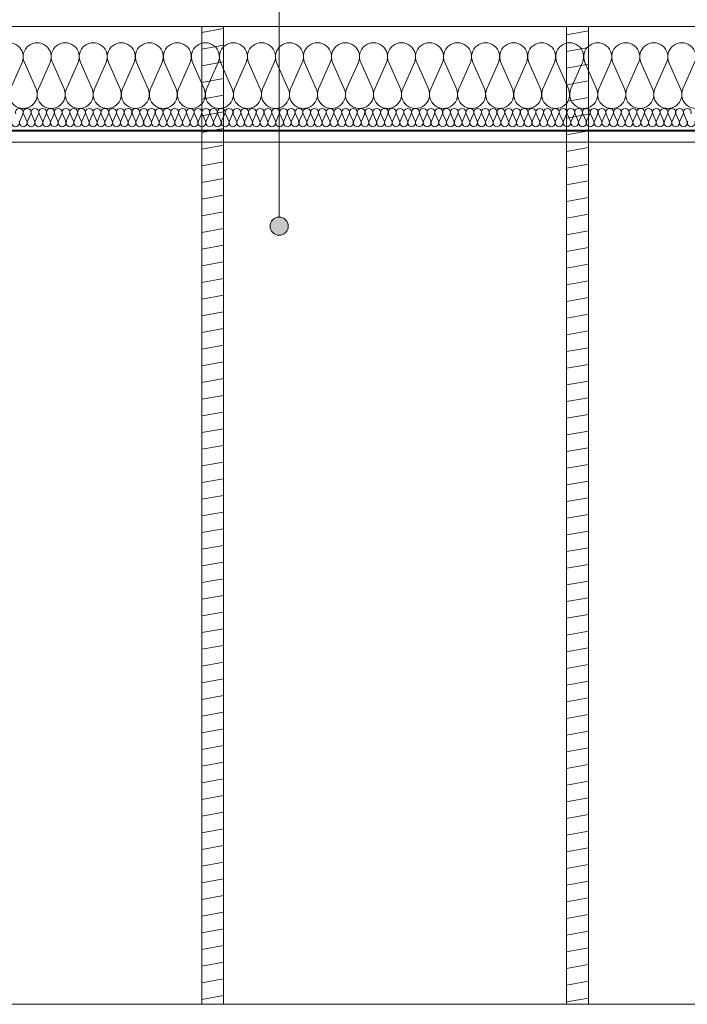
# Model space of a CAD drawing. Extents: x 5465377 to 5465550, y 5925276 to 5925338.
# Tile 167 of 182: x 5465456.18 to 5465458.01, y 5925333.24 to 5925335.93. Entities that reach past the tile are written whole.
import ezdxf

# ---------------------------------------------------------------- set-up
doc = ezdxf.new("R2010")
doc.units = 0
doc.header["$MEASUREMENT"] = 0
for name, color, linetype, lineweight in [('0_Nr_Pióra__141', 7, 'Continuous', 0), ('0_Nr_pióra__141_Nr_Pióra__141', 7, 'Continuous', 0), ('____rosliny_Nr_Pióra__141', 7, 'Continuous', 0), ('_ARCH_Sciany_Nr_Pióra__1', 7, 'Continuous', 13), ('_ARCH_Sciany_Nr_Pióra__141', 7, 'Continuous', 0)]:
    doc.layers.add(name, color=color, linetype=linetype, lineweight=lineweight)
pattern_1 = [(10, (5464021.330723, 5925651.47357), (-0.0078141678, 0.0443163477), [])]

# ---------------------------------------------------------------- blocks, each defined once
blk = doc.blocks.new('Izolacja cieplna 12_62', base_point=(5465463.6347, 5925335.6906))
at = {"layer": '____rosliny_Nr_Pióra__141', "linetype": 'Continuous'}
for p, q in [((5465456.1822, 5925335.8169), (5465456.1502, 5925335.7442)), ((5465456.2206, 5925335.7442), (5465456.1886, 5925335.8169)), ((5465456.259, 5925335.8169), (5465456.227, 5925335.7442)), ((5465456.2974, 5925335.7442), (5465456.2654, 5925335.8169)), ((5465456.3358, 5925335.8169), (5465456.3038, 5925335.7442)), ((5465456.3742, 5925335.7442), (5465456.3422, 5925335.8169)), ((5465456.4126, 5925335.8169), (5465456.3806, 5925335.7442)), ((5465456.451, 5925335.7442), (5465456.419, 5925335.8169)), ((5465456.4894, 5925335.8169), (5465456.4574, 5925335.7442)), ((5465456.5278, 5925335.7442), (5465456.4958, 5925335.8169)), ((5465456.5662, 5925335.8169), (5465456.5342, 5925335.7442)), ((5465456.6046, 5925335.7442), (5465456.5726, 5925335.8169)), ((5465456.643, 5925335.8169), (5465456.611, 5925335.7442)), ((5465456.6814, 5925335.7442), (5465456.6494, 5925335.8169)), ((5465456.7198, 5925335.8169), (5465456.6878, 5925335.7442)), ((5465456.7582, 5925335.7442), (5465456.7262, 5925335.8169)), ((5465456.7966, 5925335.8169), (5465456.7646, 5925335.7442)), ((5465456.835, 5925335.7442), (5465456.803, 5925335.8169)), ((5465456.8734, 5925335.8169), (5465456.8414, 5925335.7442)), ((5465456.9118, 5925335.7442), (5465456.8798, 5925335.8169)), ((5465456.9502, 5925335.8169), (5465456.9182, 5925335.7442)), ((5465456.9886, 5925335.7442), (5465456.9566, 5925335.8169)), ((5465457.027, 5925335.8169), (5465456.995, 5925335.7442)), ((5465457.0654, 5925335.7442), (5465457.0334, 5925335.8169)), ((5465457.1038, 5925335.8169), (5465457.0718, 5925335.7442)), ((5465457.1422, 5925335.7442), (5465457.1102, 5925335.8169)), ((5465457.1806, 5925335.8169), (5465457.1486, 5925335.7442)), ((5465457.219, 5925335.7442), (5465457.187, 5925335.8169)), ((5465457.2574, 5925335.8169), (5465457.2254, 5925335.7442)), ((5465457.2958, 5925335.7442), (5465457.2638, 5925335.8169)), ((5465457.3341, 5925335.8169), (5465457.3022, 5925335.7442)), ((5465457.3725, 5925335.7442), (5465457.3406, 5925335.8169)), ((5465457.4109, 5925335.8169), (5465457.379, 5925335.7442)), ((5465457.4493, 5925335.7442), (5465457.4174, 5925335.8169)), ((5465457.4877, 5925335.8169), (5465457.4558, 5925335.7442)), ((5465457.5261, 5925335.7442), (5465457.4942, 5925335.8169)), ((5465457.5645, 5925335.8169), (5465457.5326, 5925335.7442)), ((5465457.6029, 5925335.7442), (5465457.571, 5925335.8169)), ((5465457.6413, 5925335.8169), (5465457.6094, 5925335.7442)), ((5465457.6797, 5925335.7442), (5465457.6478, 5925335.8169)), ((5465457.7181, 5925335.8169), (5465457.6862, 5925335.7442)), ((5465457.7565, 5925335.7442), (5465457.7246, 5925335.8169)), ((5465457.7949, 5925335.8169), (5465457.763, 5925335.7442)), ((5465457.8333, 5925335.7442), (5465457.8014, 5925335.8169)), ((5465457.8717, 5925335.8169), (5465457.8398, 5925335.7442)), ((5465457.9101, 5925335.7442), (5465457.8782, 5925335.8169)), ((5465457.9485, 5925335.8169), (5465457.9166, 5925335.7442)), ((5465457.9869, 5925335.7442), (5465457.955, 5925335.8169)), ((5465458.0253, 5925335.8169), (5465457.9934, 5925335.7442))]:
    blk.add_line(p, q, dxfattribs=at)
for centre, start_param, end_param in [((5465456.147, 5925335.8323), 2.728799, 6.695979), ((5465456.2238, 5925335.8323), 2.728799, 6.695979), ((5465456.3006, 5925335.8323), 2.728799, 6.695979), ((5465456.3774, 5925335.8323), 2.728799, 6.695979), ((5465456.4542, 5925335.8323), 2.728799, 6.695979), ((5465456.531, 5925335.8323), 2.728799, 6.695979), ((5465456.6078, 5925335.8323), 2.728799, 6.695979), ((5465456.6846, 5925335.8323), 2.728799, 6.695979), ((5465456.7614, 5925335.8323), 2.728799, 6.695979), ((5465456.8382, 5925335.8323), 2.728799, 6.695979), ((5465456.915, 5925335.8323), 2.728799, 6.695979), ((5465456.9918, 5925335.8323), 2.728799, 6.695979), ((5465457.0686, 5925335.8323), 2.728799, 6.695979), ((5465457.1454, 5925335.8323), 2.728799, 6.695979), ((5465457.2222, 5925335.8323), 2.728799, 6.695979), ((5465457.299, 5925335.8323), 2.728799, 6.695979), ((5465457.3758, 5925335.8323), 2.728799, 6.695979), ((5465457.4526, 5925335.8323), 2.728799, 6.695979), ((5465457.5294, 5925335.8323), 2.728799, 6.695979), ((5465457.6062, 5925335.8323), 2.728799, 6.695979), ((5465457.683, 5925335.8323), 2.728799, 6.695979), ((5465457.7598, 5925335.8323), 2.728799, 6.695979), ((5465457.8366, 5925335.8323), 2.728799, 6.695979), ((5465457.9134, 5925335.8323), 2.728799, 6.695979), ((5465457.9902, 5925335.8323), 2.728799, 6.695979), ((5465456.1854, 5925335.7288), 5.870392, 9.837571), ((5465456.2622, 5925335.7288), 5.870392, 9.837571), ((5465456.339, 5925335.7288), 5.870392, 9.837571), ((5465456.4158, 5925335.7288), 5.870392, 9.837571), ((5465456.4926, 5925335.7288), 5.870392, 9.837571), ((5465456.5694, 5925335.7288), 5.870392, 9.837571), ((5465456.6462, 5925335.7288), 5.870392, 9.837571), ((5465456.723, 5925335.7288), 5.870392, 9.837571), ((5465456.7998, 5925335.7288), 5.870392, 9.837571), ((5465456.8766, 5925335.7288), 5.870392, 9.837571), ((5465456.9534, 5925335.7288), 5.870392, 9.837571), ((5465457.0302, 5925335.7288), 5.870392, 9.837571), ((5465457.107, 5925335.7288), 5.870392, 9.837571), ((5465457.1838, 5925335.7288), 5.870392, 9.837571), ((5465457.2606, 5925335.7288), 5.870392, 9.837571), ((5465457.3374, 5925335.7288), 5.870392, 9.837571), ((5465457.4142, 5925335.7288), 5.870392, 9.837571), ((5465457.491, 5925335.7288), 5.870392, 9.837571), ((5465457.5678, 5925335.7288), 5.870392, 9.837571), ((5465457.6446, 5925335.7288), 5.870392, 9.837571), ((5465457.7214, 5925335.7288), 5.870392, 9.837571), ((5465457.7982, 5925335.7288), 5.870392, 9.837571), ((5465457.875, 5925335.7288), 5.870392, 9.837571), ((5465457.9518, 5925335.7288), 5.870392, 9.837571), ((5465458.0286, 5925335.7288), 5.870392, 9.837571)]:
    blk.add_ellipse(centre, major_axis=(-0.0384, 0), ratio=0.996966, start_param=start_param, end_param=end_param, dxfattribs=at)
blk = doc.blocks.new('Izolacja cieplna 12_76', base_point=(5465463.6347, 5925335.6406))
at = {"layer": '____rosliny_Nr_Pióra__141', "linetype": 'Continuous'}
for p, q in [((5465456.1847, 5925335.6757), (5465456.1758, 5925335.6555)), ((5465456.1953, 5925335.6555), (5465456.1865, 5925335.6757)), ((5465456.206, 5925335.6757), (5465456.1971, 5925335.6555)), ((5465456.2166, 5925335.6555), (5465456.2078, 5925335.6757)), ((5465456.2273, 5925335.6757), (5465456.2184, 5925335.6555)), ((5465456.2379, 5925335.6555), (5465456.2291, 5925335.6757)), ((5465456.2486, 5925335.6757), (5465456.2397, 5925335.6555)), ((5465456.2592, 5925335.6555), (5465456.2503, 5925335.6757)), ((5465456.2698, 5925335.6757), (5465456.261, 5925335.6555)), ((5465456.2805, 5925335.6555), (5465456.2716, 5925335.6757)), ((5465456.2911, 5925335.6757), (5465456.2823, 5925335.6555)), ((5465456.3018, 5925335.6555), (5465456.2929, 5925335.6757)), ((5465456.3124, 5925335.6757), (5465456.3035, 5925335.6555)), ((5465456.323, 5925335.6555), (5465456.3142, 5925335.6757)), ((5465456.3337, 5925335.6757), (5465456.3248, 5925335.6555)), ((5465456.3443, 5925335.6555), (5465456.3355, 5925335.6757)), ((5465456.355, 5925335.6757), (5465456.3461, 5925335.6555)), ((5465456.3656, 5925335.6555), (5465456.3568, 5925335.6757)), ((5465456.3763, 5925335.6757), (5465456.3674, 5925335.6555)), ((5465456.3869, 5925335.6555), (5465456.378, 5925335.6757)), ((5465456.3975, 5925335.6757), (5465456.3887, 5925335.6555)), ((5465456.4082, 5925335.6555), (5465456.3993, 5925335.6757)), ((5465456.4188, 5925335.6757), (5465456.41, 5925335.6555)), ((5465456.4295, 5925335.6555), (5465456.4206, 5925335.6757)), ((5465456.4401, 5925335.6757), (5465456.4312, 5925335.6555)), ((5465456.4507, 5925335.6555), (5465456.4419, 5925335.6757)), ((5465456.4614, 5925335.6757), (5465456.4525, 5925335.6555)), ((5465456.472, 5925335.6555), (5465456.4632, 5925335.6757)), ((5465456.4827, 5925335.6757), (5465456.4738, 5925335.6555)), ((5465456.4933, 5925335.6555), (5465456.4845, 5925335.6757)), ((5465456.504, 5925335.6757), (5465456.4951, 5925335.6555)), ((5465456.5146, 5925335.6555), (5465456.5057, 5925335.6757)), ((5465456.5252, 5925335.6757), (5465456.5164, 5925335.6555)), ((5465456.5359, 5925335.6555), (5465456.527, 5925335.6757)), ((5465456.5465, 5925335.6757), (5465456.5377, 5925335.6555)), ((5465456.5572, 5925335.6555), (5465456.5483, 5925335.6757)), ((5465456.5678, 5925335.6757), (5465456.5589, 5925335.6555)), ((5465456.5784, 5925335.6555), (5465456.5696, 5925335.6757)), ((5465456.5891, 5925335.6757), (5465456.5802, 5925335.6555)), ((5465456.5997, 5925335.6555), (5465456.5909, 5925335.6757)), ((5465456.6104, 5925335.6757), (5465456.6015, 5925335.6555)), ((5465456.621, 5925335.6555), (5465456.6122, 5925335.6757)), ((5465456.6317, 5925335.6757), (5465456.6228, 5925335.6555)), ((5465456.6423, 5925335.6555), (5465456.6334, 5925335.6757)), ((5465456.6529, 5925335.6757), (5465456.6441, 5925335.6555)), ((5465456.6636, 5925335.6555), (5465456.6547, 5925335.6757)), ((5465456.6742, 5925335.6757), (5465456.6654, 5925335.6555)), ((5465456.6849, 5925335.6555), (5465456.676, 5925335.6757)), ((5465456.6955, 5925335.6757), (5465456.6866, 5925335.6555)), ((5465456.7061, 5925335.6555), (5465456.6973, 5925335.6757)), ((5465456.7168, 5925335.6757), (5465456.7079, 5925335.6555)), ((5465456.7274, 5925335.6555), (5465456.7186, 5925335.6757)), ((5465456.7381, 5925335.6757), (5465456.7292, 5925335.6555)), ((5465456.7487, 5925335.6555), (5465456.7399, 5925335.6757)), ((5465456.7593, 5925335.6757), (5465456.7505, 5925335.6555)), ((5465456.77, 5925335.6555), (5465456.7611, 5925335.6757)), ((5465456.7806, 5925335.6757), (5465456.7718, 5925335.6555)), ((5465456.7913, 5925335.6555), (5465456.7824, 5925335.6757)), ((5465456.8019, 5925335.6757), (5465456.7931, 5925335.6555)), ((5465456.8126, 5925335.6555), (5465456.8037, 5925335.6757)), ((5465456.8232, 5925335.6757), (5465456.8143, 5925335.6555)), ((5465456.8338, 5925335.6555), (5465456.825, 5925335.6757)), ((5465456.8445, 5925335.6757), (5465456.8356, 5925335.6555)), ((5465456.8551, 5925335.6555), (5465456.8463, 5925335.6757)), ((5465456.8658, 5925335.6757), (5465456.8569, 5925335.6555)), ((5465456.8764, 5925335.6555), (5465456.8676, 5925335.6757)), ((5465456.887, 5925335.6757), (5465456.8782, 5925335.6555)), ((5465456.8977, 5925335.6555), (5465456.8888, 5925335.6757)), ((5465456.9083, 5925335.6757), (5465456.8995, 5925335.6555)), ((5465456.919, 5925335.6555), (5465456.9101, 5925335.6757)), ((5465456.9296, 5925335.6757), (5465456.9208, 5925335.6555)), ((5465456.9403, 5925335.6555), (5465456.9314, 5925335.6757)), ((5465456.9509, 5925335.6757), (5465456.942, 5925335.6555)), ((5465456.9615, 5925335.6555), (5465456.9527, 5925335.6757)), ((5465456.9722, 5925335.6757), (5465456.9633, 5925335.6555)), ((5465456.9828, 5925335.6555), (5465456.974, 5925335.6757)), ((5465456.9935, 5925335.6757), (5465456.9846, 5925335.6555)), ((5465457.0041, 5925335.6555), (5465456.9953, 5925335.6757)), ((5465457.0147, 5925335.6757), (5465457.0059, 5925335.6555)), ((5465457.0254, 5925335.6555), (5465457.0165, 5925335.6757)), ((5465457.036, 5925335.6757), (5465457.0272, 5925335.6555)), ((5465457.0467, 5925335.6555), (5465457.0378, 5925335.6757)), ((5465457.0573, 5925335.6757), (5465457.0485, 5925335.6555)), ((5465457.068, 5925335.6555), (5465457.0591, 5925335.6757)), ((5465457.0786, 5925335.6757), (5465457.0697, 5925335.6555)), ((5465457.0892, 5925335.6555), (5465457.0804, 5925335.6757)), ((5465457.0999, 5925335.6757), (5465457.091, 5925335.6555)), ((5465457.1105, 5925335.6555), (5465457.1017, 5925335.6757)), ((5465457.1212, 5925335.6757), (5465457.1123, 5925335.6555)), ((5465457.1318, 5925335.6555), (5465457.123, 5925335.6757)), ((5465457.1424, 5925335.6757), (5465457.1336, 5925335.6555)), ((5465457.1531, 5925335.6555), (5465457.1442, 5925335.6757)), ((5465457.1637, 5925335.6757), (5465457.1549, 5925335.6555)), ((5465457.1744, 5925335.6555), (5465457.1655, 5925335.6757)), ((5465457.185, 5925335.6757), (5465457.1762, 5925335.6555)), ((5465457.1957, 5925335.6555), (5465457.1868, 5925335.6757)), ((5465457.2063, 5925335.6757), (5465457.1974, 5925335.6555)), ((5465457.2169, 5925335.6555), (5465457.2081, 5925335.6757)), ((5465457.2276, 5925335.6757), (5465457.2187, 5925335.6555)), ((5465457.2382, 5925335.6555), (5465457.2294, 5925335.6757)), ((5465457.2489, 5925335.6757), (5465457.24, 5925335.6555)), ((5465457.2595, 5925335.6555), (5465457.2507, 5925335.6757)), ((5465457.2701, 5925335.6757), (5465457.2613, 5925335.6555)), ((5465457.2808, 5925335.6555), (5465457.2719, 5925335.6757)), ((5465457.2914, 5925335.6757), (5465457.2826, 5925335.6555)), ((5465457.3021, 5925335.6555), (5465457.2932, 5925335.6757)), ((5465457.3127, 5925335.6757), (5465457.3039, 5925335.6555)), ((5465457.3234, 5925335.6555), (5465457.3145, 5925335.6757)), ((5465457.334, 5925335.6757), (5465457.3251, 5925335.6555)), ((5465457.3446, 5925335.6555), (5465457.3358, 5925335.6757)), ((5465457.3553, 5925335.6757), (5465457.3464, 5925335.6555)), ((5465457.3659, 5925335.6555), (5465457.3571, 5925335.6757)), ((5465457.3766, 5925335.6757), (5465457.3677, 5925335.6555)), ((5465457.3872, 5925335.6555), (5465457.3784, 5925335.6757)), ((5465457.3978, 5925335.6757), (5465457.389, 5925335.6555)), ((5465457.4085, 5925335.6555), (5465457.3996, 5925335.6757)), ((5465457.4191, 5925335.6757), (5465457.4103, 5925335.6555)), ((5465457.4298, 5925335.6555), (5465457.4209, 5925335.6757)), ((5465457.4404, 5925335.6757), (5465457.4316, 5925335.6555)), ((5465457.4511, 5925335.6555), (5465457.4422, 5925335.6757)), ((5465457.4617, 5925335.6757), (5465457.4528, 5925335.6555)), ((5465457.4723, 5925335.6555), (5465457.4635, 5925335.6757)), ((5465457.483, 5925335.6757), (5465457.4741, 5925335.6555)), ((5465457.4936, 5925335.6555), (5465457.4848, 5925335.6757)), ((5465457.5043, 5925335.6757), (5465457.4954, 5925335.6555)), ((5465457.5149, 5925335.6555), (5465457.5061, 5925335.6757)), ((5465457.5255, 5925335.6757), (5465457.5167, 5925335.6555)), ((5465457.5362, 5925335.6555), (5465457.5273, 5925335.6757)), ((5465457.5468, 5925335.6757), (5465457.538, 5925335.6555)), ((5465457.5575, 5925335.6555), (5465457.5486, 5925335.6757)), ((5465457.5681, 5925335.6757), (5465457.5593, 5925335.6555)), ((5465457.5788, 5925335.6555), (5465457.5699, 5925335.6757)), ((5465457.5894, 5925335.6757), (5465457.5805, 5925335.6555)), ((5465457.6, 5925335.6555), (5465457.5912, 5925335.6757)), ((5465457.6107, 5925335.6757), (5465457.6018, 5925335.6555)), ((5465457.6213, 5925335.6555), (5465457.6125, 5925335.6757)), ((5465457.632, 5925335.6757), (5465457.6231, 5925335.6555)), ((5465457.6426, 5925335.6555), (5465457.6338, 5925335.6757)), ((5465457.6532, 5925335.6757), (5465457.6444, 5925335.6555)), ((5465457.6639, 5925335.6555), (5465457.655, 5925335.6757)), ((5465457.6745, 5925335.6757), (5465457.6657, 5925335.6555)), ((5465457.6852, 5925335.6555), (5465457.6763, 5925335.6757)), ((5465457.6958, 5925335.6757), (5465457.687, 5925335.6555)), ((5465457.7065, 5925335.6555), (5465457.6976, 5925335.6757)), ((5465457.7171, 5925335.6757), (5465457.7082, 5925335.6555)), ((5465457.7277, 5925335.6555), (5465457.7189, 5925335.6757)), ((5465457.7384, 5925335.6757), (5465457.7295, 5925335.6555)), ((5465457.749, 5925335.6555), (5465457.7402, 5925335.6757)), ((5465457.7597, 5925335.6757), (5465457.7508, 5925335.6555)), ((5465457.7703, 5925335.6555), (5465457.7615, 5925335.6757)), ((5465457.7809, 5925335.6757), (5465457.7721, 5925335.6555)), ((5465457.7916, 5925335.6555), (5465457.7827, 5925335.6757)), ((5465457.8022, 5925335.6757), (5465457.7934, 5925335.6555)), ((5465457.8129, 5925335.6555), (5465457.804, 5925335.6757)), ((5465457.8235, 5925335.6757), (5465457.8147, 5925335.6555)), ((5465457.8342, 5925335.6555), (5465457.8253, 5925335.6757)), ((5465457.8448, 5925335.6757), (5465457.8359, 5925335.6555)), ((5465457.8554, 5925335.6555), (5465457.8466, 5925335.6757)), ((5465457.8661, 5925335.6757), (5465457.8572, 5925335.6555)), ((5465457.8767, 5925335.6555), (5465457.8679, 5925335.6757)), ((5465457.8874, 5925335.6757), (5465457.8785, 5925335.6555)), ((5465457.898, 5925335.6555), (5465457.8892, 5925335.6757)), ((5465457.9086, 5925335.6757), (5465457.8998, 5925335.6555)), ((5465457.9193, 5925335.6555), (5465457.9104, 5925335.6757)), ((5465457.9299, 5925335.6757), (5465457.9211, 5925335.6555)), ((5465457.9406, 5925335.6555), (5465457.9317, 5925335.6757)), ((5465457.9512, 5925335.6757), (5465457.9424, 5925335.6555)), ((5465457.9619, 5925335.6555), (5465457.953, 5925335.6757)), ((5465457.9725, 5925335.6757), (5465457.9636, 5925335.6555)), ((5465457.9831, 5925335.6555), (5465457.9743, 5925335.6757)), ((5465457.9938, 5925335.6757), (5465457.9849, 5925335.6555)), ((5465458.0044, 5925335.6555), (5465457.9956, 5925335.6757))]:
    blk.add_line(p, q, dxfattribs=at)
for centre, start_param, end_param in [((5465456.175, 5925335.6799), 2.728799, 6.695979), ((5465456.1962, 5925335.6799), 2.728799, 6.695979), ((5465456.2175, 5925335.6799), 2.728799, 6.695979), ((5465456.2388, 5925335.6799), 2.728799, 6.695979), ((5465456.2601, 5925335.6799), 2.728799, 6.695979), ((5465456.2814, 5925335.6799), 2.728799, 6.695979), ((5465456.3027, 5925335.6799), 2.728799, 6.695979), ((5465456.3239, 5925335.6799), 2.728799, 6.695979), ((5465456.3452, 5925335.6799), 2.728799, 6.695979), ((5465456.3665, 5925335.6799), 2.728799, 6.695979), ((5465456.3878, 5925335.6799), 2.728799, 6.695979), ((5465456.4091, 5925335.6799), 2.728799, 6.695979), ((5465456.4304, 5925335.6799), 2.728799, 6.695979), ((5465456.4516, 5925335.6799), 2.728799, 6.695979), ((5465456.4729, 5925335.6799), 2.728799, 6.695979), ((5465456.4942, 5925335.6799), 2.728799, 6.695979), ((5465456.5155, 5925335.6799), 2.728799, 6.695979), ((5465456.5368, 5925335.6799), 2.728799, 6.695979), ((5465456.5581, 5925335.6799), 2.728799, 6.695979), ((5465456.5793, 5925335.6799), 2.728799, 6.695979), ((5465456.6006, 5925335.6799), 2.728799, 6.695979), ((5465456.6219, 5925335.6799), 2.728799, 6.695979), ((5465456.6432, 5925335.6799), 2.728799, 6.695979), ((5465456.6645, 5925335.6799), 2.728799, 6.695979), ((5465456.6858, 5925335.6799), 2.728799, 6.695979), ((5465456.707, 5925335.6799), 2.728799, 6.695979), ((5465456.7283, 5925335.6799), 2.728799, 6.695979), ((5465456.7496, 5925335.6799), 2.728799, 6.695979), ((5465456.7709, 5925335.6799), 2.728799, 6.695979), ((5465456.7922, 5925335.6799), 2.728799, 6.695979), ((5465456.8135, 5925335.6799), 2.728799, 6.695979), ((5465456.8347, 5925335.6799), 2.728799, 6.695979), ((5465456.856, 5925335.6799), 2.728799, 6.695979), ((5465456.8773, 5925335.6799), 2.728799, 6.695979), ((5465456.8986, 5925335.6799), 2.728799, 6.695979), ((5465456.9199, 5925335.6799), 2.728799, 6.695979), ((5465456.9412, 5925335.6799), 2.728799, 6.695979), ((5465456.9624, 5925335.6799), 2.728799, 6.695979), ((5465456.9837, 5925335.6799), 2.728799, 6.695979), ((5465457.005, 5925335.6799), 2.728799, 6.695979), ((5465457.0263, 5925335.6799), 2.728799, 6.695979), ((5465457.0476, 5925335.6799), 2.728799, 6.695979), ((5465457.0689, 5925335.6799), 2.728799, 6.695979), ((5465457.0901, 5925335.6799), 2.728799, 6.695979), ((5465457.1114, 5925335.6799), 2.728799, 6.695979), ((5465457.1327, 5925335.6799), 2.728799, 6.695979), ((5465457.154, 5925335.6799), 2.728799, 6.695979), ((5465457.1753, 5925335.6799), 2.728799, 6.695979), ((5465457.1966, 5925335.6799), 2.728799, 6.695979), ((5465457.2178, 5925335.6799), 2.728799, 6.695979), ((5465457.2391, 5925335.6799), 2.728799, 6.695979), ((5465457.2604, 5925335.6799), 2.728799, 6.695979), ((5465457.2817, 5925335.6799), 2.728799, 6.695979), ((5465457.303, 5925335.6799), 2.728799, 6.695979), ((5465457.3243, 5925335.6799), 2.728799, 6.695979), ((5465457.3455, 5925335.6799), 2.728799, 6.695979), ((5465457.3668, 5925335.6799), 2.728799, 6.695979), ((5465457.3881, 5925335.6799), 2.728799, 6.695979), ((5465457.4094, 5925335.6799), 2.728799, 6.695979), ((5465457.4307, 5925335.6799), 2.728799, 6.695979), ((5465457.4519, 5925335.6799), 2.728799, 6.695979), ((5465457.4732, 5925335.6799), 2.728799, 6.695979), ((5465457.4945, 5925335.6799), 2.728799, 6.695979), ((5465457.5158, 5925335.6799), 2.728799, 6.695979), ((5465457.5371, 5925335.6799), 2.728799, 6.695979), ((5465457.5584, 5925335.6799), 2.728799, 6.695979), ((5465457.5796, 5925335.6799), 2.728799, 6.695979), ((5465457.6009, 5925335.6799), 2.728799, 6.695979), ((5465457.6222, 5925335.6799), 2.728799, 6.695979), ((5465457.6435, 5925335.6799), 2.728799, 6.695979), ((5465457.6648, 5925335.6799), 2.728799, 6.695979), ((5465457.6861, 5925335.6799), 2.728799, 6.695979), ((5465457.7073, 5925335.6799), 2.728799, 6.695979), ((5465457.7286, 5925335.6799), 2.728799, 6.695979), ((5465457.7499, 5925335.6799), 2.728799, 6.695979), ((5465457.7712, 5925335.6799), 2.728799, 6.695979), ((5465457.7925, 5925335.6799), 2.728799, 6.695979), ((5465457.8138, 5925335.6799), 2.728799, 6.695979), ((5465457.835, 5925335.6799), 2.728799, 6.695979), ((5465457.8563, 5925335.6799), 2.728799, 6.695979), ((5465457.8776, 5925335.6799), 2.728799, 6.695979), ((5465457.8989, 5925335.6799), 2.728799, 6.695979), ((5465457.9202, 5925335.6799), 2.728799, 6.695979), ((5465457.9415, 5925335.6799), 2.728799, 6.695979), ((5465457.9627, 5925335.6799), 2.728799, 6.695979), ((5465457.984, 5925335.6799), 2.728799, 6.695979), ((5465458.0053, 5925335.6799), 2.728799, 6.695979), ((5465456.1643, 5925335.6512), 5.870392, 9.837571), ((5465456.1856, 5925335.6512), 5.870392, 9.837571), ((5465456.2069, 5925335.6512), 5.870392, 9.837571), ((5465456.2282, 5925335.6512), 5.870392, 9.837571), ((5465456.2494, 5925335.6512), 5.870392, 9.837571), ((5465456.2707, 5925335.6512), 5.870392, 9.837571), ((5465456.292, 5925335.6512), 5.870392, 9.837571), ((5465456.3133, 5925335.6512), 5.870392, 9.837571), ((5465456.3346, 5925335.6512), 5.870392, 9.837571), ((5465456.3559, 5925335.6512), 5.870392, 9.837571), ((5465456.3771, 5925335.6512), 5.870392, 9.837571), ((5465456.3984, 5925335.6512), 5.870392, 9.837571), ((5465456.4197, 5925335.6512), 5.870392, 9.837571), ((5465456.441, 5925335.6512), 5.870392, 9.837571), ((5465456.4623, 5925335.6512), 5.870392, 9.837571), ((5465456.4836, 5925335.6512), 5.870392, 9.837571), ((5465456.5048, 5925335.6512), 5.870392, 9.837571), ((5465456.5261, 5925335.6512), 5.870392, 9.837571), ((5465456.5474, 5925335.6512), 5.870392, 9.837571), ((5465456.5687, 5925335.6512), 5.870392, 9.837571), ((5465456.59, 5925335.6512), 5.870392, 9.837571), ((5465456.6113, 5925335.6512), 5.870392, 9.837571), ((5465456.6325, 5925335.6512), 5.870392, 9.837571), ((5465456.6538, 5925335.6512), 5.870392, 9.837571), ((5465456.6751, 5925335.6512), 5.870392, 9.837571), ((5465456.6964, 5925335.6512), 5.870392, 9.837571), ((5465456.7177, 5925335.6512), 5.870392, 9.837571), ((5465456.739, 5925335.6512), 5.870392, 9.837571), ((5465456.7602, 5925335.6512), 5.870392, 9.837571), ((5465456.7815, 5925335.6512), 5.870392, 9.837571), ((5465456.8028, 5925335.6512), 5.870392, 9.837571), ((5465456.8241, 5925335.6512), 5.870392, 9.837571), ((5465456.8454, 5925335.6512), 5.870392, 9.837571), ((5465456.8667, 5925335.6512), 5.870392, 9.837571), ((5465456.8879, 5925335.6512), 5.870392, 9.837571), ((5465456.9092, 5925335.6512), 5.870392, 9.837571), ((5465456.9305, 5925335.6512), 5.870392, 9.837571), ((5465456.9518, 5925335.6512), 5.870392, 9.837571), ((5465456.9731, 5925335.6512), 5.870392, 9.837571), ((5465456.9944, 5925335.6512), 5.870392, 9.837571), ((5465457.0156, 5925335.6512), 5.870392, 9.837571), ((5465457.0369, 5925335.6512), 5.870392, 9.837571), ((5465457.0582, 5925335.6512), 5.870392, 9.837571), ((5465457.0795, 5925335.6512), 5.870392, 9.837571), ((5465457.1008, 5925335.6512), 5.870392, 9.837571), ((5465457.1221, 5925335.6512), 5.870392, 9.837571), ((5465457.1433, 5925335.6512), 5.870392, 9.837571), ((5465457.1646, 5925335.6512), 5.870392, 9.837571), ((5465457.1859, 5925335.6512), 5.870392, 9.837571), ((5465457.2072, 5925335.6512), 5.870392, 9.837571), ((5465457.2285, 5925335.6512), 5.870392, 9.837571), ((5465457.2498, 5925335.6512), 5.870392, 9.837571), ((5465457.271, 5925335.6512), 5.870392, 9.837571), ((5465457.2923, 5925335.6512), 5.870392, 9.837571), ((5465457.3136, 5925335.6512), 5.870392, 9.837571), ((5465457.3349, 5925335.6512), 5.870392, 9.837571), ((5465457.3562, 5925335.6512), 5.870392, 9.837571), ((5465457.3775, 5925335.6512), 5.870392, 9.837571), ((5465457.3987, 5925335.6512), 5.870392, 9.837571), ((5465457.42, 5925335.6512), 5.870392, 9.837571), ((5465457.4413, 5925335.6512), 5.870392, 9.837571), ((5465457.4626, 5925335.6512), 5.870392, 9.837571), ((5465457.4839, 5925335.6512), 5.870392, 9.837571), ((5465457.5052, 5925335.6512), 5.870392, 9.837571), ((5465457.5264, 5925335.6512), 5.870392, 9.837571), ((5465457.5477, 5925335.6512), 5.870392, 9.837571), ((5465457.569, 5925335.6512), 5.870392, 9.837571), ((5465457.5903, 5925335.6512), 5.870392, 9.837571), ((5465457.6116, 5925335.6512), 5.870392, 9.837571), ((5465457.6329, 5925335.6512), 5.870392, 9.837571), ((5465457.6541, 5925335.6512), 5.870392, 9.837571), ((5465457.6754, 5925335.6512), 5.870392, 9.837571), ((5465457.6967, 5925335.6512), 5.870392, 9.837571), ((5465457.718, 5925335.6512), 5.870392, 9.837571), ((5465457.7393, 5925335.6512), 5.870392, 9.837571), ((5465457.7606, 5925335.6512), 5.870392, 9.837571), ((5465457.7818, 5925335.6512), 5.870392, 9.837571), ((5465457.8031, 5925335.6512), 5.870392, 9.837571), ((5465457.8244, 5925335.6512), 5.870392, 9.837571), ((5465457.8457, 5925335.6512), 5.870392, 9.837571), ((5465457.867, 5925335.6512), 5.870392, 9.837571), ((5465457.8883, 5925335.6512), 5.870392, 9.837571), ((5465457.9095, 5925335.6512), 5.870392, 9.837571), ((5465457.9308, 5925335.6512), 5.870392, 9.837571), ((5465457.9521, 5925335.6512), 5.870392, 9.837571), ((5465457.9734, 5925335.6512), 5.870392, 9.837571), ((5465457.9947, 5925335.6512), 5.870392, 9.837571), ((5465458.016, 5925335.6512), 5.870392, 9.837571)]:
    blk.add_ellipse(centre, major_axis=(-0.0106, 0), ratio=0.999274, start_param=start_param, end_param=end_param, dxfattribs=at)
blk = doc.blocks.new('Linia_8748', base_point=(5465456.8868, 5925336.3433))
at = {"layer": '0_Nr_pióra__141_Nr_Pióra__141', "linetype": 'Continuous'}
blk.add_hatch(color=256, dxfattribs=at).paths.add_polyline_path([(5465456.9118, 5925335.368), (5465456.9099, 5925335.3776), (5465456.9045, 5925335.3857), (5465456.8964, 5925335.3911), (5465456.8868, 5925335.393), (5465456.8773, 5925335.3911), (5465456.8691, 5925335.3857), (5465456.8637, 5925335.3776), (5465456.8618, 5925335.368), (5465456.8637, 5925335.3585), (5465456.8691, 5925335.3503), (5465456.8773, 5925335.3449), (5465456.8868, 5925335.343), (5465456.8964, 5925335.3449), (5465456.9045, 5925335.3503), (5465456.9099, 5925335.3585)], flags=0)
blk.add_line((5465456.8868, 5925336.3433), (5465456.8868, 5925335.393), dxfattribs=at)
blk.add_circle((5465456.8868, 5925335.368), 0.025, dxfattribs=at)

msp = doc.modelspace()

# ---------------------------------------------------------------- hatches: boundary and pattern name
at = {"layer": '_ARCH_Sciany_Nr_Pióra__141', "linetype": 'Continuous'}
h = msp.add_hatch(dxfattribs=at)
h.set_pattern_fill('drewno', color=256, style=0, pattern_type=2)
h.set_pattern_definition(pattern_1)
h.paths.add_polyline_path([(5465456.7347, 5925335.9151), (5465456.6747, 5925335.9151), (5465456.6747, 5925333.2358), (5465456.7347, 5925333.2358)], flags=0)
h = msp.add_hatch(dxfattribs=at)
h.set_pattern_fill('drewno', color=256, style=0, pattern_type=2)
h.set_pattern_definition(pattern_1)
h.paths.add_polyline_path([(5465457.7347, 5925335.9151), (5465457.6747, 5925335.9151), (5465457.6747, 5925333.2358), (5465457.7347, 5925333.2358)], flags=0)

# ---------------------------------------------------------------- linework, layer by layer
at = {"layer": '0_Nr_Pióra__141', "linetype": 'Continuous'}
for p, q in [((5465453.6347, 5925335.9151), (5465463.6347, 5925335.9151)), ((5465454.4191, 5925335.9151), (5465463.6347, 5925335.9151)), ((5465454.4191, 5925335.6314), (5465463.6347, 5925335.6314)), ((5465454.4191, 5925335.6287), (5465463.6347, 5925335.6287)), ((5465454.4191, 5925335.5979), (5465463.6347, 5925335.5979))]:
    msp.add_line(p, q, dxfattribs=at)
at = {"layer": '_ARCH_Sciany_Nr_Pióra__1', "linetype": 'Continuous', "flags": 128}
for points in [[(5465456.7347, 5925335.9151), (5465456.6747, 5925335.9151), (5465456.6747, 5925333.2358), (5465456.7347, 5925333.2358)], [(5465457.7347, 5925335.9151), (5465457.6747, 5925335.9151), (5465457.6747, 5925333.2358), (5465457.7347, 5925333.2358)]]:
    msp.add_lwpolyline(points, close=True, dxfattribs=at)
at = {"layer": '_ARCH_Sciany_Nr_Pióra__141', "linetype": 'Continuous'}
msp.add_line((5465461.6497, 5925333.2358), (5465454.4197, 5925333.2358), dxfattribs=at)

# ---------------------------------------------------------------- block references
at = {"layer": '0_Nr_Pióra__141', "linetype": 'Continuous'}
msp.add_blockref('Linia_8748', (5465456.8868, 5925336.3433), dxfattribs=at)
at = {"layer": '____rosliny_Nr_Pióra__141', "linetype": 'Continuous'}
for name, p in [('Izolacja cieplna 12_62', (5465463.6347, 5925335.6906)), ('Izolacja cieplna 12_76', (5465463.6347, 5925335.6406))]:
    msp.add_blockref(name, p, dxfattribs=at)

doc.saveas('drawing.dxf')
